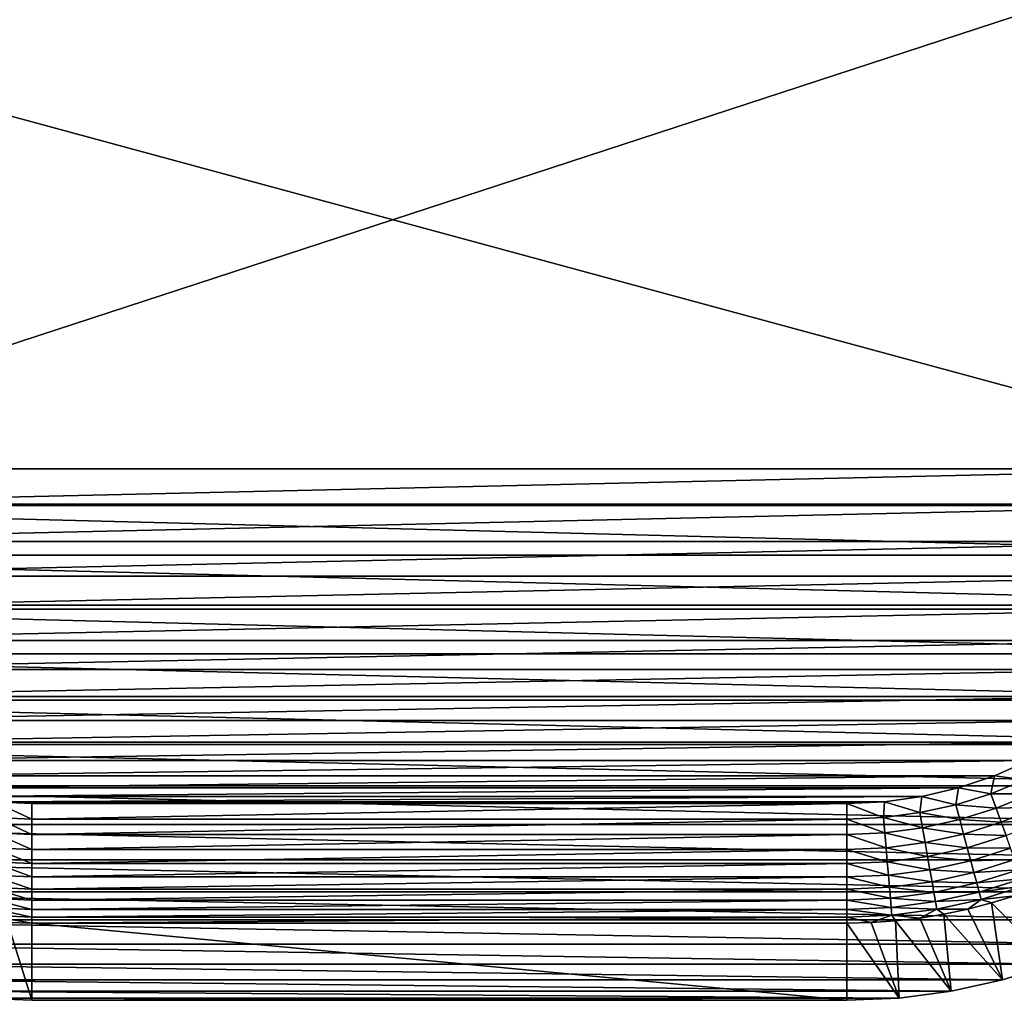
# Model space of a CAD drawing. Extents: x -320 to 320, y -695 to 695.
# Tile 4 of 169: x -238 to -203, y -695 to -661. Entities that reach past the tile are written whole.
import ezdxf

# ---------------------------------------------------------------- set-up
doc = ezdxf.new("R2010")
doc.units = 0
doc.header["$LTSCALE"] = 50.062222
for name, color, linetype in [('1', 7, 'CONTINUOUS'), ('2', 7, 'CONTINUOUS'), ('4', 7, 'CONTINUOUS'), ('5', 7, 'CONTINUOUS'), ('6', 7, 'CONTINUOUS'), ('66', 7, 'CONTINUOUS'), ('67', 7, 'CONTINUOUS'), ('68', 7, 'CONTINUOUS')]:
    doc.layers.add(name, color=color, linetype=linetype)

msp = doc.modelspace()

# ---------------------------------------------------------------- linework, layer by layer
at = {"layer": '1', "color": 7, "linetype": 'CONTINUOUS'}
for points in [[(-259.188, -677.768), (-262.833, -657.442), (-187.904, -677.768), (-259.188, -677.768)], [(-187.904, -677.768), (-262.833, -657.442), (-184.312, -657.745), (-187.904, -677.768)], [(-258.773, -679.59), (-259.188, -677.768), (-188.318, -679.59), (-258.773, -679.59)], [(-188.318, -679.59), (-259.188, -677.768), (-187.904, -677.768), (-188.318, -679.59)], [(-258.202, -681.368), (-258.773, -679.59), (-188.889, -681.368), (-258.202, -681.368)], [(-188.889, -681.368), (-258.773, -679.59), (-188.318, -679.59), (-188.889, -681.368)], [(-257.479, -683.091), (-258.202, -681.368), (-189.612, -683.091), (-257.479, -683.091)], [(-189.612, -683.091), (-258.202, -681.368), (-188.889, -681.368), (-189.612, -683.091)], [(-256.609, -684.744), (-257.479, -683.091), (-190.482, -684.744), (-256.609, -684.744)], [(-190.482, -684.744), (-257.479, -683.091), (-189.612, -683.091), (-190.482, -684.744)], [(-255.599, -686.315), (-256.609, -684.744), (-191.492, -686.315), (-255.599, -686.315)], [(-191.492, -686.315), (-256.609, -684.744), (-190.482, -684.744), (-191.492, -686.315)], [(-254.457, -687.793), (-255.599, -686.315), (-192.635, -687.793), (-254.457, -687.793)], [(-192.635, -687.793), (-255.599, -686.315), (-191.492, -686.315), (-192.635, -687.793)], [(-253.19, -689.166), (-254.457, -687.793), (-193.901, -689.166), (-253.19, -689.166)], [(-193.901, -689.166), (-254.457, -687.793), (-192.635, -687.793), (-193.901, -689.166)], [(-251.809, -690.424), (-253.19, -689.166), (-195.282, -690.424), (-251.809, -690.424)], [(-195.282, -690.424), (-253.19, -689.166), (-193.901, -689.166), (-195.282, -690.424)], [(-250.324, -691.557), (-251.809, -690.424), (-196.767, -691.557), (-250.324, -691.557)], [(-196.767, -691.557), (-251.809, -690.424), (-195.282, -690.424), (-196.767, -691.557)], [(-248.746, -692.557), (-250.324, -691.557), (-198.345, -692.557), (-248.746, -692.557)], [(-198.345, -692.557), (-250.324, -691.557), (-196.767, -691.557), (-198.345, -692.557)], [(-247.087, -693.417), (-248.746, -692.557), (-200.004, -693.417), (-247.087, -693.417)], [(-200.004, -693.417), (-248.746, -692.557), (-198.345, -692.557), (-200.004, -693.417)], [(-245.361, -694.129), (-247.087, -693.417), (-201.731, -694.129), (-245.361, -694.129)], [(-201.731, -694.129), (-247.087, -693.417), (-200.004, -693.417), (-201.731, -694.129)], [(-243.578, -694.688), (-245.361, -694.129), (-203.513, -694.688), (-243.578, -694.688)], [(-203.513, -694.688), (-245.361, -694.129), (-201.731, -694.129), (-203.513, -694.688)], [(-241.754, -695.091), (-243.578, -694.688), (-205.337, -695.091), (-241.754, -695.091)], [(-205.337, -695.091), (-243.578, -694.688), (-203.513, -694.688), (-205.337, -695.091)], [(-239.902, -695.334), (-241.754, -695.091), (-207.189, -695.334), (-239.902, -695.334)], [(-207.189, -695.334), (-241.754, -695.091), (-205.337, -695.091), (-207.189, -695.334)], [(-238.036, -695.415), (-239.902, -695.334), (-209.056, -695.415), (-238.036, -695.415)], [(-209.056, -695.415), (-239.902, -695.334), (-207.189, -695.334), (-209.056, -695.415)]]:
    msp.add_3dface(points, dxfattribs=at)
at = {"layer": '2', "color": 7, "linetype": 'CONTINUOUS'}
for points in [[(-252.303, -676.514, 11), (-191.203, -656.528, 11), (-255.942, -656.226, 11), (-252.303, -676.514, 11)], [(-194.788, -676.514, 11), (-191.203, -656.528, 11), (-252.303, -676.514, 11), (-194.788, -676.514, 11)], [(-252.002, -677.824, 11), (-194.788, -676.514, 11), (-252.303, -676.514, 11), (-252.002, -677.824, 11)], [(-195.09, -677.824, 11), (-194.788, -676.514, 11), (-252.002, -677.824, 11), (-195.09, -677.824, 11)], [(-251.58, -679.1, 11), (-195.09, -677.824, 11), (-252.002, -677.824, 11), (-251.58, -679.1, 11)], [(-195.512, -679.1, 11), (-195.09, -677.824, 11), (-251.58, -679.1, 11), (-195.512, -679.1, 11)], [(-251.042, -680.331, 11), (-195.512, -679.1, 11), (-251.58, -679.1, 11), (-251.042, -680.331, 11)], [(-196.05, -680.331, 11), (-195.512, -679.1, 11), (-251.042, -680.331, 11), (-196.05, -680.331, 11)], [(-250.392, -681.508, 11), (-196.05, -680.331, 11), (-251.042, -680.331, 11), (-250.392, -681.508, 11)], [(-196.7, -681.508, 11), (-196.05, -680.331, 11), (-250.392, -681.508, 11), (-196.7, -681.508, 11)], [(-249.636, -682.619, 11), (-196.7, -681.508, 11), (-250.392, -681.508, 11), (-249.636, -682.619, 11)], [(-197.455, -682.619, 11), (-196.7, -681.508, 11), (-249.636, -682.619, 11), (-197.455, -682.619, 11)], [(-248.78, -683.656, 11), (-197.455, -682.619, 11), (-249.636, -682.619, 11), (-248.78, -683.656, 11)], [(-198.311, -683.656, 11), (-197.455, -682.619, 11), (-248.78, -683.656, 11), (-198.311, -683.656, 11)], [(-247.832, -684.608, 11), (-198.311, -683.656, 11), (-248.78, -683.656, 11), (-247.832, -684.608, 11)], [(-199.259, -684.608, 11), (-198.311, -683.656, 11), (-247.832, -684.608, 11), (-199.259, -684.608, 11)], [(-246.8, -685.469, 11), (-199.259, -684.608, 11), (-247.832, -684.608, 11), (-246.8, -685.469, 11)], [(-200.291, -685.469, 11), (-199.259, -684.608, 11), (-246.8, -685.469, 11), (-200.291, -685.469, 11)], [(-245.693, -686.231, 11), (-200.291, -685.469, 11), (-246.8, -685.469, 11), (-245.693, -686.231, 11)], [(-201.398, -686.231, 11), (-200.291, -685.469, 11), (-245.693, -686.231, 11), (-201.398, -686.231, 11)], [(-244.52, -686.887, 11), (-201.398, -686.231, 11), (-245.693, -686.231, 11), (-244.52, -686.887, 11)], [(-202.571, -686.887, 11), (-201.398, -686.231, 11), (-244.52, -686.887, 11), (-202.571, -686.887, 11)], [(-243.291, -687.432, 11), (-202.571, -686.887, 11), (-244.52, -686.887, 11), (-243.291, -687.432, 11)], [(-203.8, -687.432, 11), (-202.571, -686.887, 11), (-243.291, -687.432, 11), (-203.8, -687.432, 11)], [(-242.017, -687.86, 11), (-203.8, -687.432, 11), (-243.291, -687.432, 11), (-242.017, -687.86, 11)], [(-205.074, -687.86, 11), (-203.8, -687.432, 11), (-242.017, -687.86, 11), (-205.074, -687.86, 11)], [(-240.709, -688.169, 11), (-205.074, -687.86, 11), (-242.017, -687.86, 11), (-240.709, -688.169, 11)], [(-206.382, -688.169, 11), (-205.074, -687.86, 11), (-240.709, -688.169, 11), (-206.382, -688.169, 11)], [(-239.378, -688.355, 11), (-206.382, -688.169, 11), (-240.709, -688.169, 11), (-239.378, -688.355, 11)], [(-207.713, -688.355, 11), (-206.382, -688.169, 11), (-239.378, -688.355, 11), (-207.713, -688.355, 11)], [(-238.036, -688.418, 11), (-207.713, -688.355, 11), (-239.378, -688.355, 11), (-238.036, -688.418, 11)], [(-209.056, -688.418, 11), (-207.713, -688.355, 11), (-238.036, -688.418, 11), (-209.056, -688.418, 11)]]:
    msp.add_3dface(points, dxfattribs=at)
at = {"layer": '4', "color": 7, "linetype": 'CONTINUOUS'}
for points in [[(-239.902, -695.334), (-238.036, -695.415), (-238.905, -692.652, 7.965), (-239.902, -695.334)], [(-238.905, -692.652, 7.965), (-238.036, -695.415), (-238.036, -692.672, 7.965), (-238.905, -692.652, 7.965)]]:
    msp.add_3dface(points, dxfattribs=at)
at = {"layer": '5', "color": 7, "linetype": 'CONTINUOUS'}
for points in [[(-238.036, -695.415), (-209.056, -695.415), (-238.036, -692.672, 7.965), (-238.036, -695.415)], [(-238.036, -692.672, 7.965), (-209.056, -695.415), (-209.056, -692.672, 7.965), (-238.036, -692.672, 7.965)]]:
    msp.add_3dface(points, dxfattribs=at)
at = {"layer": '6', "color": 7, "linetype": 'CONTINUOUS'}
for points in [[(-204.747, -692.171, 7.965), (-203.513, -694.688), (-203.906, -691.952, 7.965), (-204.747, -692.171, 7.965)], [(-203.906, -691.952, 7.965), (-201.731, -694.129), (-203.076, -691.694, 7.965), (-203.906, -691.952, 7.965)], [(-203.513, -694.688), (-201.731, -694.129), (-203.906, -691.952, 7.965), (-203.513, -694.688)], [(-206.456, -692.491, 7.965), (-205.337, -695.091), (-205.598, -692.351, 7.965), (-206.456, -692.491, 7.965)], [(-205.598, -692.351, 7.965), (-203.513, -694.688), (-204.747, -692.171, 7.965), (-205.598, -692.351, 7.965)], [(-205.337, -695.091), (-203.513, -694.688), (-205.598, -692.351, 7.965), (-205.337, -695.091)], [(-209.056, -692.672, 7.965), (-207.189, -695.334), (-208.186, -692.652, 7.965), (-209.056, -692.672, 7.965)], [(-209.056, -695.415), (-207.189, -695.334), (-209.056, -692.672, 7.965), (-209.056, -695.415)], [(-208.186, -692.652, 7.965), (-207.189, -695.334), (-207.319, -692.592, 7.965), (-208.186, -692.652, 7.965)], [(-207.319, -692.592, 7.965), (-205.337, -695.091), (-206.456, -692.491, 7.965), (-207.319, -692.592, 7.965)], [(-207.189, -695.334), (-205.337, -695.091), (-207.319, -692.592, 7.965), (-207.189, -695.334)]]:
    msp.add_3dface(points, dxfattribs=at)
at = {"layer": '66', "color": 7, "linetype": 'CONTINUOUS'}
for points in [[(-202.571, -686.887, 11), (-203.8, -687.432, 11), (-202.717, -687.57, 10.966), (-202.571, -686.887, 11)], [(-203.8, -687.432, 11), (-205.074, -687.86, 11), (-203.927, -688.069, 10.966), (-203.8, -687.432, 11)], [(-202.717, -687.57, 10.966), (-203.8, -687.432, 11), (-203.927, -688.069, 10.966), (-202.717, -687.57, 10.966)], [(-202.717, -687.57, 10.966), (-203.927, -688.069, 10.966), (-202.487, -688.067, 10.863), (-202.717, -687.57, 10.966)], [(-205.074, -687.86, 11), (-206.382, -688.169, 11), (-205.175, -688.461, 10.966), (-205.074, -687.86, 11)], [(-203.927, -688.069, 10.966), (-205.074, -687.86, 11), (-205.175, -688.461, 10.966), (-203.927, -688.069, 10.966)], [(-203.927, -688.069, 10.966), (-205.175, -688.461, 10.966), (-203.74, -688.584, 10.863), (-203.927, -688.069, 10.966)], [(-202.487, -688.067, 10.863), (-203.927, -688.069, 10.966), (-203.74, -688.584, 10.863), (-202.487, -688.067, 10.863)], [(-202.487, -688.067, 10.863), (-203.74, -688.584, 10.863), (-202.263, -688.549, 10.694), (-202.487, -688.067, 10.863)], [(-207.713, -688.355, 11), (-209.056, -688.418, 11), (-207.749, -688.913, 10.966), (-207.713, -688.355, 11)], [(-207.749, -688.913, 10.966), (-209.056, -688.418, 11), (-209.056, -688.969, 10.966), (-207.749, -688.913, 10.966)], [(-206.452, -688.742, 10.966), (-207.713, -688.355, 11), (-207.749, -688.913, 10.966), (-206.452, -688.742, 10.966)], [(-206.382, -688.169, 11), (-207.713, -688.355, 11), (-206.452, -688.742, 10.966), (-206.382, -688.169, 11)], [(-205.175, -688.461, 10.966), (-206.382, -688.169, 11), (-206.452, -688.742, 10.966), (-205.175, -688.461, 10.966)], [(-205.175, -688.461, 10.966), (-206.452, -688.742, 10.966), (-205.033, -688.99, 10.863), (-205.175, -688.461, 10.966)], [(-203.74, -688.584, 10.863), (-205.175, -688.461, 10.966), (-205.033, -688.99, 10.863), (-203.74, -688.584, 10.863)], [(-206.452, -688.742, 10.966), (-207.749, -688.913, 10.966), (-206.357, -689.283, 10.863), (-206.452, -688.742, 10.966)], [(-205.033, -688.99, 10.863), (-206.452, -688.742, 10.966), (-206.357, -689.283, 10.863), (-205.033, -688.99, 10.863)], [(-203.74, -688.584, 10.863), (-205.033, -688.99, 10.863), (-203.559, -689.084, 10.694), (-203.74, -688.584, 10.863)], [(-202.263, -688.549, 10.694), (-203.74, -688.584, 10.863), (-203.559, -689.084, 10.694), (-202.263, -688.549, 10.694)], [(-202.263, -688.549, 10.694), (-203.559, -689.084, 10.694), (-202.05, -689.009, 10.46), (-202.263, -688.549, 10.694)], [(-207.749, -688.913, 10.966), (-209.056, -688.969, 10.966), (-207.701, -689.459, 10.863), (-207.749, -688.913, 10.966)], [(-207.701, -689.459, 10.863), (-209.056, -688.969, 10.966), (-209.056, -689.518, 10.863), (-207.701, -689.459, 10.863)], [(-206.357, -689.283, 10.863), (-207.749, -688.913, 10.966), (-207.701, -689.459, 10.863), (-206.357, -689.283, 10.863)], [(-205.033, -688.99, 10.863), (-206.357, -689.283, 10.863), (-204.896, -689.504, 10.694), (-205.033, -688.99, 10.863)], [(-203.559, -689.084, 10.694), (-205.033, -688.99, 10.863), (-204.896, -689.504, 10.694), (-203.559, -689.084, 10.694)], [(-203.559, -689.084, 10.694), (-204.896, -689.504, 10.694), (-203.386, -689.56, 10.46), (-203.559, -689.084, 10.694)], [(-202.05, -689.009, 10.46), (-203.559, -689.084, 10.694), (-203.386, -689.56, 10.46), (-202.05, -689.009, 10.46)], [(-207.701, -689.459, 10.863), (-209.056, -689.518, 10.863), (-207.655, -689.988, 10.694), (-207.701, -689.459, 10.863)], [(-207.655, -689.988, 10.694), (-209.056, -689.518, 10.863), (-209.056, -690.049, 10.694), (-207.655, -689.988, 10.694)], [(-206.357, -689.283, 10.863), (-207.701, -689.459, 10.863), (-206.265, -689.806, 10.694), (-206.357, -689.283, 10.863)], [(-206.265, -689.806, 10.694), (-207.701, -689.459, 10.863), (-207.655, -689.988, 10.694), (-206.265, -689.806, 10.694)], [(-204.896, -689.504, 10.694), (-206.357, -689.283, 10.863), (-206.265, -689.806, 10.694), (-204.896, -689.504, 10.694)], [(-204.896, -689.504, 10.694), (-206.265, -689.806, 10.694), (-204.766, -689.993, 10.46), (-204.896, -689.504, 10.694)], [(-203.386, -689.56, 10.46), (-204.896, -689.504, 10.694), (-204.766, -689.993, 10.46), (-203.386, -689.56, 10.46)], [(-206.265, -689.806, 10.694), (-207.655, -689.988, 10.694), (-206.178, -690.305, 10.46), (-206.265, -689.806, 10.694)], [(-204.766, -689.993, 10.46), (-206.265, -689.806, 10.694), (-206.178, -690.305, 10.46), (-204.766, -689.993, 10.46)], [(-203.386, -689.56, 10.46), (-204.766, -689.993, 10.46), (-203.225, -690.005, 10.165), (-203.386, -689.56, 10.46)], [(-207.655, -689.988, 10.694), (-209.056, -690.049, 10.694), (-207.611, -690.493, 10.46), (-207.655, -689.988, 10.694)], [(-207.611, -690.493, 10.46), (-209.056, -690.049, 10.694), (-209.056, -690.555, 10.46), (-207.611, -690.493, 10.46)], [(-206.178, -690.305, 10.46), (-207.655, -689.988, 10.694), (-207.611, -690.493, 10.46), (-206.178, -690.305, 10.46)], [(-204.766, -689.993, 10.46), (-206.178, -690.305, 10.46), (-204.644, -690.45, 10.165), (-204.766, -689.993, 10.46)], [(-203.225, -690.005, 10.165), (-204.766, -689.993, 10.46), (-204.644, -690.45, 10.165), (-203.225, -690.005, 10.165)], [(-203.225, -690.005, 10.165), (-204.644, -690.45, 10.165), (-203.077, -690.413, 9.814), (-203.225, -690.005, 10.165)], [(-207.611, -690.493, 10.46), (-209.056, -690.555, 10.46), (-207.57, -690.964, 10.165), (-207.611, -690.493, 10.46)], [(-207.57, -690.964, 10.165), (-209.056, -690.555, 10.46), (-209.056, -691.029, 10.165), (-207.57, -690.964, 10.165)], [(-206.178, -690.305, 10.46), (-207.611, -690.493, 10.46), (-206.096, -690.771, 10.165), (-206.178, -690.305, 10.46)], [(-206.096, -690.771, 10.165), (-207.611, -690.493, 10.46), (-207.57, -690.964, 10.165), (-206.096, -690.771, 10.165)], [(-204.644, -690.45, 10.165), (-206.178, -690.305, 10.46), (-206.096, -690.771, 10.165), (-204.644, -690.45, 10.165)], [(-204.644, -690.45, 10.165), (-206.096, -690.771, 10.165), (-204.532, -690.869, 9.814), (-204.644, -690.45, 10.165)], [(-203.077, -690.413, 9.814), (-204.644, -690.45, 10.165), (-204.532, -690.869, 9.814), (-203.077, -690.413, 9.814)], [(-203.077, -690.413, 9.814), (-204.532, -690.869, 9.814), (-202.946, -690.776, 9.411), (-203.077, -690.413, 9.814)], [(-206.096, -690.771, 10.165), (-207.57, -690.964, 10.165), (-206.021, -691.198, 9.814), (-206.096, -690.771, 10.165)], [(-204.532, -690.869, 9.814), (-206.096, -690.771, 10.165), (-206.021, -691.198, 9.814), (-204.532, -690.869, 9.814)], [(-204.532, -690.869, 9.814), (-206.021, -691.198, 9.814), (-204.432, -691.243, 9.411), (-204.532, -690.869, 9.814)], [(-202.946, -690.776, 9.411), (-204.532, -690.869, 9.814), (-204.432, -691.243, 9.411), (-202.946, -690.776, 9.411)], [(-202.946, -690.776, 9.411), (-204.432, -691.243, 9.411), (-202.832, -691.09, 8.965), (-202.946, -690.776, 9.411)], [(-207.57, -690.964, 10.165), (-209.056, -691.029, 10.165), (-207.532, -691.396, 9.814), (-207.57, -690.964, 10.165)], [(-207.532, -691.396, 9.814), (-209.056, -691.029, 10.165), (-209.056, -691.462, 9.814), (-207.532, -691.396, 9.814)], [(-206.021, -691.198, 9.814), (-207.57, -690.964, 10.165), (-207.532, -691.396, 9.814), (-206.021, -691.198, 9.814)], [(-206.021, -691.198, 9.814), (-207.532, -691.396, 9.814), (-205.954, -691.579, 9.411), (-206.021, -691.198, 9.814)], [(-204.432, -691.243, 9.411), (-206.021, -691.198, 9.814), (-205.954, -691.579, 9.411), (-204.432, -691.243, 9.411)], [(-204.432, -691.243, 9.411), (-205.954, -691.579, 9.411), (-204.346, -691.565, 8.965), (-204.432, -691.243, 9.411)], [(-202.832, -691.09, 8.965), (-204.432, -691.243, 9.411), (-204.346, -691.565, 8.965), (-202.832, -691.09, 8.965)], [(-202.832, -691.09, 8.965), (-204.346, -691.565, 8.965), (-202.738, -691.349, 8.48), (-202.832, -691.09, 8.965)], [(-207.532, -691.396, 9.814), (-209.056, -691.462, 9.814), (-207.499, -691.781, 9.411), (-207.532, -691.396, 9.814)], [(-207.499, -691.781, 9.411), (-209.056, -691.462, 9.814), (-209.056, -691.849, 9.411), (-207.499, -691.781, 9.411)], [(-205.954, -691.579, 9.411), (-207.532, -691.396, 9.814), (-207.499, -691.781, 9.411), (-205.954, -691.579, 9.411)], [(-205.954, -691.579, 9.411), (-207.499, -691.781, 9.411), (-205.896, -691.907, 8.965), (-205.954, -691.579, 9.411)], [(-204.346, -691.565, 8.965), (-205.954, -691.579, 9.411), (-205.896, -691.907, 8.965), (-204.346, -691.565, 8.965)], [(-204.346, -691.565, 8.965), (-205.896, -691.907, 8.965), (-204.275, -691.832, 8.48), (-204.346, -691.565, 8.965)], [(-202.738, -691.349, 8.48), (-204.346, -691.565, 8.965), (-204.275, -691.832, 8.48), (-202.738, -691.349, 8.48)], [(-203.076, -691.694, 7.965), (-202.738, -691.349, 8.48), (-204.275, -691.832, 8.48), (-203.076, -691.694, 7.965)], [(-207.499, -691.781, 9.411), (-209.056, -691.849, 9.411), (-207.47, -692.114, 8.965), (-207.499, -691.781, 9.411)], [(-207.47, -692.114, 8.965), (-209.056, -691.849, 9.411), (-209.056, -692.183, 8.965), (-207.47, -692.114, 8.965)], [(-205.896, -691.907, 8.965), (-207.499, -691.781, 9.411), (-207.47, -692.114, 8.965), (-205.896, -691.907, 8.965)], [(-205.896, -691.907, 8.965), (-207.47, -692.114, 8.965), (-205.848, -692.179, 8.48), (-205.896, -691.907, 8.965)], [(-204.275, -691.832, 8.48), (-205.896, -691.907, 8.965), (-205.848, -692.179, 8.48), (-204.275, -691.832, 8.48)], [(-204.747, -692.171, 7.965), (-204.275, -691.832, 8.48), (-205.848, -692.179, 8.48), (-204.747, -692.171, 7.965)], [(-204.747, -692.171, 7.965), (-203.906, -691.952, 7.965), (-204.275, -691.832, 8.48), (-204.747, -692.171, 7.965)], [(-203.906, -691.952, 7.965), (-203.076, -691.694, 7.965), (-204.275, -691.832, 8.48), (-203.906, -691.952, 7.965)], [(-207.47, -692.114, 8.965), (-209.056, -692.183, 8.965), (-207.446, -692.389, 8.48), (-207.47, -692.114, 8.965)], [(-207.446, -692.389, 8.48), (-209.056, -692.183, 8.965), (-209.056, -692.459, 8.48), (-207.446, -692.389, 8.48)], [(-205.848, -692.179, 8.48), (-207.47, -692.114, 8.965), (-207.446, -692.389, 8.48), (-205.848, -692.179, 8.48)], [(-206.456, -692.491, 7.965), (-205.848, -692.179, 8.48), (-207.446, -692.389, 8.48), (-206.456, -692.491, 7.965)], [(-206.456, -692.491, 7.965), (-205.598, -692.351, 7.965), (-205.848, -692.179, 8.48), (-206.456, -692.491, 7.965)], [(-205.598, -692.351, 7.965), (-204.747, -692.171, 7.965), (-205.848, -692.179, 8.48), (-205.598, -692.351, 7.965)], [(-208.186, -692.652, 7.965), (-207.446, -692.389, 8.48), (-209.056, -692.459, 8.48), (-208.186, -692.652, 7.965)], [(-209.056, -692.672, 7.965), (-208.186, -692.652, 7.965), (-209.056, -692.459, 8.48), (-209.056, -692.672, 7.965)], [(-208.186, -692.652, 7.965), (-207.319, -692.592, 7.965), (-207.446, -692.389, 8.48), (-208.186, -692.652, 7.965)], [(-207.319, -692.592, 7.965), (-206.456, -692.491, 7.965), (-207.446, -692.389, 8.48), (-207.319, -692.592, 7.965)]]:
    msp.add_3dface(points, dxfattribs=at)
at = {"layer": '67', "color": 7, "linetype": 'CONTINUOUS'}
for points in [[(-209.056, -688.418, 11), (-238.036, -688.418, 11), (-238.036, -688.969, 10.966), (-209.056, -688.418, 11)], [(-209.056, -688.969, 10.966), (-209.056, -688.418, 11), (-238.036, -688.969, 10.966), (-209.056, -688.969, 10.966)], [(-209.056, -689.518, 10.863), (-209.056, -688.969, 10.966), (-238.036, -689.518, 10.863), (-209.056, -689.518, 10.863)], [(-238.036, -689.518, 10.863), (-209.056, -688.969, 10.966), (-238.036, -688.969, 10.966), (-238.036, -689.518, 10.863)], [(-209.056, -690.049, 10.694), (-209.056, -689.518, 10.863), (-238.036, -690.049, 10.694), (-209.056, -690.049, 10.694)], [(-238.036, -690.049, 10.694), (-209.056, -689.518, 10.863), (-238.036, -689.518, 10.863), (-238.036, -690.049, 10.694)], [(-209.056, -690.555, 10.46), (-209.056, -690.049, 10.694), (-238.036, -690.555, 10.46), (-209.056, -690.555, 10.46)], [(-238.036, -690.555, 10.46), (-209.056, -690.049, 10.694), (-238.036, -690.049, 10.694), (-238.036, -690.555, 10.46)], [(-209.056, -691.029, 10.165), (-209.056, -690.555, 10.46), (-238.036, -691.029, 10.165), (-209.056, -691.029, 10.165)], [(-238.036, -691.029, 10.165), (-209.056, -690.555, 10.46), (-238.036, -690.555, 10.46), (-238.036, -691.029, 10.165)], [(-209.056, -691.462, 9.814), (-209.056, -691.029, 10.165), (-238.036, -691.462, 9.814), (-209.056, -691.462, 9.814)], [(-238.036, -691.462, 9.814), (-209.056, -691.029, 10.165), (-238.036, -691.029, 10.165), (-238.036, -691.462, 9.814)], [(-209.056, -691.849, 9.411), (-209.056, -691.462, 9.814), (-238.036, -691.849, 9.411), (-209.056, -691.849, 9.411)], [(-238.036, -691.849, 9.411), (-209.056, -691.462, 9.814), (-238.036, -691.462, 9.814), (-238.036, -691.849, 9.411)], [(-209.056, -692.183, 8.965), (-209.056, -691.849, 9.411), (-238.036, -692.183, 8.965), (-209.056, -692.183, 8.965)], [(-238.036, -692.183, 8.965), (-209.056, -691.849, 9.411), (-238.036, -691.849, 9.411), (-238.036, -692.183, 8.965)], [(-209.056, -692.459, 8.48), (-209.056, -692.183, 8.965), (-238.036, -692.459, 8.48), (-209.056, -692.459, 8.48)], [(-238.036, -692.459, 8.48), (-209.056, -692.183, 8.965), (-238.036, -692.183, 8.965), (-238.036, -692.459, 8.48)], [(-238.036, -692.672, 7.965), (-209.056, -692.672, 7.965), (-209.056, -692.459, 8.48), (-238.036, -692.672, 7.965)], [(-238.036, -692.672, 7.965), (-209.056, -692.459, 8.48), (-238.036, -692.459, 8.48), (-238.036, -692.672, 7.965)]]:
    msp.add_3dface(points, dxfattribs=at)
at = {"layer": '68', "color": 7, "linetype": 'CONTINUOUS'}
for points in [[(-238.036, -688.418, 11), (-239.378, -688.355, 11), (-238.036, -688.969, 10.966), (-238.036, -688.418, 11)], [(-238.036, -688.969, 10.966), (-239.378, -688.355, 11), (-239.342, -688.913, 10.966), (-238.036, -688.969, 10.966)], [(-238.036, -689.518, 10.863), (-239.342, -688.913, 10.966), (-239.39, -689.459, 10.863), (-238.036, -689.518, 10.863)], [(-238.036, -689.518, 10.863), (-238.036, -688.969, 10.966), (-239.342, -688.913, 10.966), (-238.036, -689.518, 10.863)], [(-238.036, -690.049, 10.694), (-239.39, -689.459, 10.863), (-239.436, -689.988, 10.694), (-238.036, -690.049, 10.694)], [(-238.036, -690.049, 10.694), (-238.036, -689.518, 10.863), (-239.39, -689.459, 10.863), (-238.036, -690.049, 10.694)], [(-238.036, -690.555, 10.46), (-239.436, -689.988, 10.694), (-239.48, -690.493, 10.46), (-238.036, -690.555, 10.46)], [(-238.036, -690.555, 10.46), (-238.036, -690.049, 10.694), (-239.436, -689.988, 10.694), (-238.036, -690.555, 10.46)], [(-238.036, -691.029, 10.165), (-239.48, -690.493, 10.46), (-239.521, -690.964, 10.165), (-238.036, -691.029, 10.165)], [(-238.036, -691.029, 10.165), (-238.036, -690.555, 10.46), (-239.48, -690.493, 10.46), (-238.036, -691.029, 10.165)], [(-238.036, -691.462, 9.814), (-239.521, -690.964, 10.165), (-239.559, -691.396, 9.814), (-238.036, -691.462, 9.814)], [(-238.036, -691.462, 9.814), (-238.036, -691.029, 10.165), (-239.521, -690.964, 10.165), (-238.036, -691.462, 9.814)], [(-238.036, -691.849, 9.411), (-239.559, -691.396, 9.814), (-239.592, -691.781, 9.411), (-238.036, -691.849, 9.411)], [(-238.036, -691.849, 9.411), (-238.036, -691.462, 9.814), (-239.559, -691.396, 9.814), (-238.036, -691.849, 9.411)], [(-238.036, -692.183, 8.965), (-239.592, -691.781, 9.411), (-239.621, -692.114, 8.965), (-238.036, -692.183, 8.965)], [(-238.036, -692.183, 8.965), (-238.036, -691.849, 9.411), (-239.592, -691.781, 9.411), (-238.036, -692.183, 8.965)], [(-238.036, -692.459, 8.48), (-239.621, -692.114, 8.965), (-239.645, -692.389, 8.48), (-238.036, -692.459, 8.48)], [(-238.036, -692.459, 8.48), (-238.036, -692.183, 8.965), (-239.621, -692.114, 8.965), (-238.036, -692.459, 8.48)], [(-238.905, -692.652, 7.965), (-238.036, -692.672, 7.965), (-239.645, -692.389, 8.48), (-238.905, -692.652, 7.965)], [(-238.036, -692.672, 7.965), (-238.036, -692.459, 8.48), (-239.645, -692.389, 8.48), (-238.036, -692.672, 7.965)]]:
    msp.add_3dface(points, dxfattribs=at)

doc.saveas('drawing.dxf')
